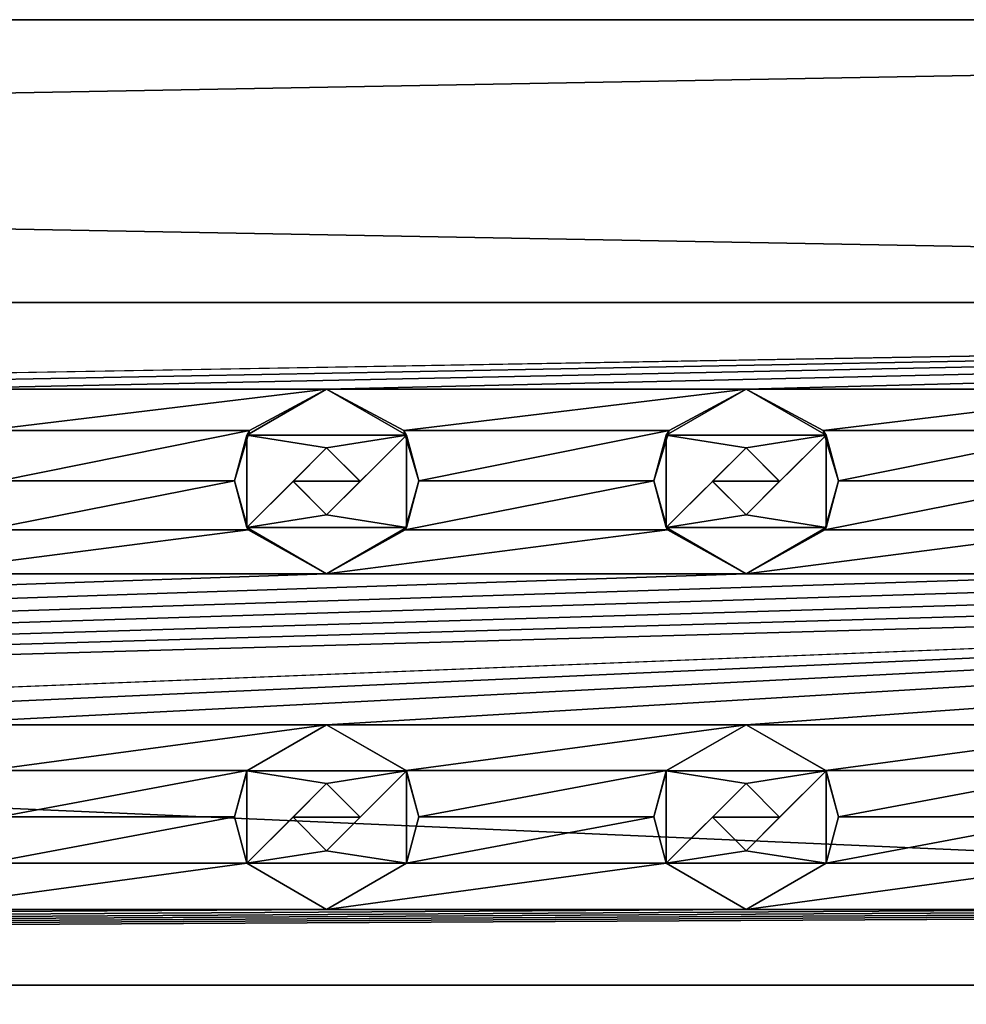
# Model space of a CAD drawing. Header units: millimetres. Extents: x -94 to 205, y -120 to 508.
# Tile 156 of 161: x 156 to 168, y 475 to 486. Entities that reach past the tile are written whole.
import ezdxf

# ---------------------------------------------------------------- set-up
doc = ezdxf.new("R2010")
doc.units = ezdxf.units.MM
doc.header["$LTSCALE"] = 65.185185
for name, color, linetype in [('1751', 7, 'CONTINUOUS'), ('1829', 7, 'CONTINUOUS'), ('1830', 7, 'CONTINUOUS'), ('1831', 7, 'CONTINUOUS'), ('1832', 7, 'CONTINUOUS'), ('1833', 7, 'CONTINUOUS'), ('1834', 7, 'CONTINUOUS'), ('1835', 7, 'CONTINUOUS'), ('1836', 7, 'CONTINUOUS'), ('1837', 7, 'CONTINUOUS'), ('1838', 7, 'CONTINUOUS'), ('1929', 7, 'CONTINUOUS'), ('1930', 7, 'CONTINUOUS'), ('1931', 7, 'CONTINUOUS'), ('1932', 7, 'CONTINUOUS'), ('1933', 7, 'CONTINUOUS'), ('1934', 7, 'CONTINUOUS'), ('1935', 7, 'CONTINUOUS'), ('1936', 7, 'CONTINUOUS'), ('1937', 7, 'CONTINUOUS'), ('1938', 7, 'CONTINUOUS'), ('1961', 7, 'CONTINUOUS'), ('1962', 7, 'CONTINUOUS'), ('1971', 7, 'CONTINUOUS'), ('1972', 7, 'CONTINUOUS'), ('1998', 7, 'CONTINUOUS')]:
    doc.layers.add(name, color=color, linetype=linetype)

msp = doc.modelspace()

# ---------------------------------------------------------------- linework, layer by layer
at = {"layer": '1751', "linetype": 'CONTINUOUS'}
for points in [[(18, 486.5, 79), (18, 483.132, 87.132), (204.5, 486.5, 79), (18, 486.5, 79)], [(204.5, 486.5, 79), (18, 483.132, 87.132), (204.5, 483.132, 87.132), (204.5, 486.5, 79)], [(204.5, 483.132, 87.132), (18, 483.132, 87.132), (145, 482.1, 88.047), (204.5, 483.132, 87.132)], [(150, 482.1, 88.047), (204.5, 483.132, 87.132), (145, 482.1, 88.047), (150, 482.1, 88.047)], [(155, 482.1, 88.047), (204.5, 483.132, 87.132), (150, 482.1, 88.047), (155, 482.1, 88.047)], [(160, 482.1, 88.047), (204.5, 483.132, 87.132), (155, 482.1, 88.047), (160, 482.1, 88.047)], [(165, 482.1, 88.047), (204.5, 483.132, 87.132), (160, 482.1, 88.047), (165, 482.1, 88.047)], [(170, 482.1, 88.047), (204.5, 483.132, 87.132), (165, 482.1, 88.047), (170, 482.1, 88.047)], [(160, 482.1, 88.047), (155, 482.1, 88.047), (155.919, 481.605, 88.414), (160, 482.1, 88.047)], [(159.081, 481.605, 88.414), (160, 482.1, 88.047), (155.919, 481.605, 88.414), (159.081, 481.605, 88.414)], [(165, 482.1, 88.047), (160, 482.1, 88.047), (160.919, 481.605, 88.414), (165, 482.1, 88.047)], [(164.081, 481.605, 88.414), (165, 482.1, 88.047), (160.919, 481.605, 88.414), (164.081, 481.605, 88.414)], [(170, 482.1, 88.047), (165, 482.1, 88.047), (165.919, 481.605, 88.414), (170, 482.1, 88.047)], [(169.081, 481.605, 88.414), (170, 482.1, 88.047), (165.919, 481.605, 88.414), (169.081, 481.605, 88.414)], [(156.1, 481.007, 88.807), (159.081, 481.605, 88.414), (155.919, 481.605, 88.414), (156.1, 481.007, 88.807)], [(158.9, 481.007, 88.807), (159.081, 481.605, 88.414), (156.1, 481.007, 88.807), (158.9, 481.007, 88.807)], [(161.1, 481.007, 88.807), (164.081, 481.605, 88.414), (160.919, 481.605, 88.414), (161.1, 481.007, 88.807)], [(163.9, 481.007, 88.807), (164.081, 481.605, 88.414), (161.1, 481.007, 88.807), (163.9, 481.007, 88.807)], [(166.1, 481.007, 88.807), (169.081, 481.605, 88.414), (165.919, 481.605, 88.414), (166.1, 481.007, 88.807)], [(168.9, 481.007, 88.807), (169.081, 481.605, 88.414), (166.1, 481.007, 88.807), (168.9, 481.007, 88.807)], [(159.063, 480.424, 89.14), (158.9, 481.007, 88.807), (155.937, 480.424, 89.14), (159.063, 480.424, 89.14)], [(155.937, 480.424, 89.14), (158.9, 481.007, 88.807), (156.1, 481.007, 88.807), (155.937, 480.424, 89.14)], [(164.063, 480.424, 89.14), (163.9, 481.007, 88.807), (160.937, 480.424, 89.14), (164.063, 480.424, 89.14)], [(160.937, 480.424, 89.14), (163.9, 481.007, 88.807), (161.1, 481.007, 88.807), (160.937, 480.424, 89.14)], [(169.063, 480.424, 89.14), (168.9, 481.007, 88.807), (165.937, 480.424, 89.14), (169.063, 480.424, 89.14)], [(165.937, 480.424, 89.14), (168.9, 481.007, 88.807), (166.1, 481.007, 88.807), (165.937, 480.424, 89.14)], [(160, 479.9, 89.404), (159.063, 480.424, 89.14), (155, 479.9, 89.404), (160, 479.9, 89.404)], [(155, 479.9, 89.404), (159.063, 480.424, 89.14), (155.937, 480.424, 89.14), (155, 479.9, 89.404)], [(165, 479.9, 89.404), (164.063, 480.424, 89.14), (160, 479.9, 89.404), (165, 479.9, 89.404)], [(160, 479.9, 89.404), (164.063, 480.424, 89.14), (160.937, 480.424, 89.14), (160, 479.9, 89.404)], [(170, 479.9, 89.404), (169.063, 480.424, 89.14), (165, 479.9, 89.404), (170, 479.9, 89.404)], [(165, 479.9, 89.404), (169.063, 480.424, 89.14), (165.937, 480.424, 89.14), (165, 479.9, 89.404)], [(18, 475, 90.5), (145, 478.1, 90.074), (190, 479.9, 89.404), (18, 475, 90.5)], [(18, 475, 90.5), (190, 479.9, 89.404), (185, 479.9, 89.404), (18, 475, 90.5)], [(18, 475, 90.5), (185, 479.9, 89.404), (180, 479.9, 89.404), (18, 475, 90.5)], [(18, 475, 90.5), (180, 479.9, 89.404), (175, 479.9, 89.404), (18, 475, 90.5)], [(18, 475, 90.5), (175, 479.9, 89.404), (170, 479.9, 89.404), (18, 475, 90.5)], [(18, 475, 90.5), (170, 479.9, 89.404), (165, 479.9, 89.404), (18, 475, 90.5)], [(18, 475, 90.5), (165, 479.9, 89.404), (160, 479.9, 89.404), (18, 475, 90.5)], [(18, 475, 90.5), (160, 479.9, 89.404), (155, 479.9, 89.404), (18, 475, 90.5)], [(145, 478.1, 90.074), (150, 478.1, 90.074), (190, 479.9, 89.404), (145, 478.1, 90.074)], [(150, 478.1, 90.074), (155, 478.1, 90.074), (190, 479.9, 89.404), (150, 478.1, 90.074)], [(155, 478.1, 90.074), (160, 478.1, 90.074), (190, 479.9, 89.404), (155, 478.1, 90.074)], [(160, 478.1, 90.074), (165, 478.1, 90.074), (190, 479.9, 89.404), (160, 478.1, 90.074)], [(165, 478.1, 90.074), (170, 478.1, 90.074), (190, 479.9, 89.404), (165, 478.1, 90.074)], [(160, 478.1, 90.074), (155, 478.1, 90.074), (155.949, 477.557, 90.212), (160, 478.1, 90.074)], [(159.051, 477.557, 90.212), (160, 478.1, 90.074), (155.949, 477.557, 90.212), (159.051, 477.557, 90.212)], [(165, 478.1, 90.074), (160, 478.1, 90.074), (160.949, 477.557, 90.212), (165, 478.1, 90.074)], [(164.051, 477.557, 90.212), (165, 478.1, 90.074), (160.949, 477.557, 90.212), (164.051, 477.557, 90.212)], [(170, 478.1, 90.074), (165, 478.1, 90.074), (165.949, 477.557, 90.212), (170, 478.1, 90.074)], [(169.051, 477.557, 90.212), (170, 478.1, 90.074), (165.949, 477.557, 90.212), (169.051, 477.557, 90.212)], [(156.1, 477.002, 90.324), (159.051, 477.557, 90.212), (155.949, 477.557, 90.212), (156.1, 477.002, 90.324)], [(158.9, 477.002, 90.324), (159.051, 477.557, 90.212), (156.1, 477.002, 90.324), (158.9, 477.002, 90.324)], [(161.1, 477.002, 90.324), (164.051, 477.557, 90.212), (160.949, 477.557, 90.212), (161.1, 477.002, 90.324)], [(163.9, 477.002, 90.324), (164.051, 477.557, 90.212), (161.1, 477.002, 90.324), (163.9, 477.002, 90.324)], [(166.1, 477.002, 90.324), (169.051, 477.557, 90.212), (165.949, 477.557, 90.212), (166.1, 477.002, 90.324)], [(168.9, 477.002, 90.324), (169.051, 477.557, 90.212), (166.1, 477.002, 90.324), (168.9, 477.002, 90.324)], [(159.047, 476.45, 90.408), (158.9, 477.002, 90.324), (155.953, 476.45, 90.408), (159.047, 476.45, 90.408)], [(155.953, 476.45, 90.408), (158.9, 477.002, 90.324), (156.1, 477.002, 90.324), (155.953, 476.45, 90.408)], [(164.047, 476.45, 90.408), (163.9, 477.002, 90.324), (160.953, 476.45, 90.408), (164.047, 476.45, 90.408)], [(160.953, 476.45, 90.408), (163.9, 477.002, 90.324), (161.1, 477.002, 90.324), (160.953, 476.45, 90.408)], [(169.047, 476.45, 90.408), (168.9, 477.002, 90.324), (165.953, 476.45, 90.408), (169.047, 476.45, 90.408)], [(165.953, 476.45, 90.408), (168.9, 477.002, 90.324), (166.1, 477.002, 90.324), (165.953, 476.45, 90.408)], [(160, 475.9, 90.465), (159.047, 476.45, 90.408), (155, 475.9, 90.465), (160, 475.9, 90.465)], [(155, 475.9, 90.465), (159.047, 476.45, 90.408), (155.953, 476.45, 90.408), (155, 475.9, 90.465)], [(165, 475.9, 90.465), (164.047, 476.45, 90.408), (160, 475.9, 90.465), (165, 475.9, 90.465)], [(160, 475.9, 90.465), (164.047, 476.45, 90.408), (160.953, 476.45, 90.408), (160, 475.9, 90.465)], [(170, 475.9, 90.465), (169.047, 476.45, 90.408), (165, 475.9, 90.465), (170, 475.9, 90.465)], [(165, 475.9, 90.465), (169.047, 476.45, 90.408), (165.953, 476.45, 90.408), (165, 475.9, 90.465)], [(18, 475, 90.5), (204.5, 475, 90.5), (190, 475.9, 90.465), (18, 475, 90.5)], [(18, 475, 90.5), (190, 475.9, 90.465), (185, 475.9, 90.465), (18, 475, 90.5)], [(18, 475, 90.5), (185, 475.9, 90.465), (180, 475.9, 90.465), (18, 475, 90.5)], [(18, 475, 90.5), (180, 475.9, 90.465), (175, 475.9, 90.465), (18, 475, 90.5)], [(18, 475, 90.5), (175, 475.9, 90.465), (170, 475.9, 90.465), (18, 475, 90.5)], [(18, 475, 90.5), (170, 475.9, 90.465), (165, 475.9, 90.465), (18, 475, 90.5)], [(18, 475, 90.5), (165, 475.9, 90.465), (160, 475.9, 90.465), (18, 475, 90.5)], [(18, 475, 90.5), (160, 475.9, 90.465), (155, 475.9, 90.465), (18, 475, 90.5)], [(204.5, 475, 90.5), (18, 475, 90.5), (145, 474.1, 90.465), (204.5, 475, 90.5)], [(150, 474.1, 90.465), (204.5, 475, 90.5), (145, 474.1, 90.465), (150, 474.1, 90.465)], [(155, 474.1, 90.465), (204.5, 475, 90.5), (150, 474.1, 90.465), (155, 474.1, 90.465)], [(160, 474.1, 90.465), (204.5, 475, 90.5), (155, 474.1, 90.465), (160, 474.1, 90.465)], [(165, 474.1, 90.465), (204.5, 475, 90.5), (160, 474.1, 90.465), (165, 474.1, 90.465)], [(170, 474.1, 90.465), (204.5, 475, 90.5), (165, 474.1, 90.465), (170, 474.1, 90.465)]]:
    msp.add_3dface(points, dxfattribs=at)
at = {"layer": '1829', "linetype": 'CONTINUOUS'}
for points in [[(165.953, 477.55, 91.5), (165, 478.1, 91.5), (164.047, 477.55, 91.5), (165.953, 477.55, 91.5)], [(165.953, 477.55, 91.5), (164.047, 477.55, 91.5), (165, 477.4, 91.5), (165.953, 477.55, 91.5)], [(164.047, 477.55, 91.5), (164.047, 476.45, 91.5), (165, 477.4, 91.5), (164.047, 477.55, 91.5)], [(165.953, 476.45, 91.5), (165.953, 477.55, 91.5), (165, 476.6, 91.5), (165.953, 476.45, 91.5)], [(165.953, 477.55, 91.5), (165, 477.4, 91.5), (165.4, 477, 91.5), (165.953, 477.55, 91.5)], [(165, 476.6, 91.5), (165.953, 477.55, 91.5), (165.4, 477, 91.5), (165, 476.6, 91.5)], [(165, 477.4, 91.5), (164.047, 476.45, 91.5), (164.6, 477, 91.5), (165, 477.4, 91.5)], [(164.6, 477, 91.5), (164.047, 476.45, 91.5), (165, 476.6, 91.5), (164.6, 477, 91.5)], [(164.047, 476.45, 91.5), (165.953, 476.45, 91.5), (165, 476.6, 91.5), (164.047, 476.45, 91.5)], [(165, 475.9, 91.5), (165.953, 476.45, 91.5), (164.047, 476.45, 91.5), (165, 475.9, 91.5)]]:
    msp.add_3dface(points, dxfattribs=at)
at = {"layer": '1830', "linetype": 'CONTINUOUS'}
for points in [[(165, 478.1, 91.5), (164.051, 477.557, 90.212), (164.047, 477.55, 91.5), (165, 478.1, 91.5)], [(165, 478.1, 90.074), (164.051, 477.557, 90.212), (165, 478.1, 91.5), (165, 478.1, 90.074)], [(164.051, 477.557, 90.212), (163.9, 477.002, 90.324), (164.047, 477.55, 91.5), (164.051, 477.557, 90.212)], [(163.9, 477.002, 90.324), (164.047, 476.45, 90.408), (164.047, 477.55, 91.5), (163.9, 477.002, 90.324)], [(164.047, 476.45, 90.408), (164.047, 476.45, 91.5), (164.047, 477.55, 91.5), (164.047, 476.45, 90.408)], [(164.047, 476.45, 90.408), (165, 475.9, 90.465), (164.047, 476.45, 91.5), (164.047, 476.45, 90.408)], [(165, 475.9, 90.465), (165, 475.9, 91.5), (164.047, 476.45, 91.5), (165, 475.9, 90.465)]]:
    msp.add_3dface(points, dxfattribs=at)
at = {"layer": '1831', "linetype": 'CONTINUOUS'}
for points in [[(165.949, 477.557, 90.212), (165, 478.1, 90.074), (165.953, 477.55, 91.5), (165.949, 477.557, 90.212)], [(165, 478.1, 90.074), (165, 478.1, 91.5), (165.953, 477.55, 91.5), (165, 478.1, 90.074)], [(166.1, 477.002, 90.324), (165.949, 477.557, 90.212), (165.953, 477.55, 91.5), (166.1, 477.002, 90.324)], [(166.1, 477.002, 90.324), (165.953, 477.55, 91.5), (165.953, 476.45, 91.5), (166.1, 477.002, 90.324)], [(165.953, 476.45, 90.408), (166.1, 477.002, 90.324), (165.953, 476.45, 91.5), (165.953, 476.45, 90.408)], [(165, 475.9, 90.465), (165.953, 476.45, 90.408), (165, 475.9, 91.5), (165, 475.9, 90.465)], [(165.953, 476.45, 90.408), (165.953, 476.45, 91.5), (165, 475.9, 91.5), (165.953, 476.45, 90.408)]]:
    msp.add_3dface(points, dxfattribs=at)
at = {"layer": '1832', "linetype": 'CONTINUOUS'}
for points in [[(165.4, 477, 91.5), (165, 477.4, 91.5), (165.4, 477, 90.325), (165.4, 477, 91.5)], [(165, 477.4, 91.5), (165, 477.4, 90.247), (165.4, 477, 90.325), (165, 477.4, 91.5)], [(165, 476.6, 91.5), (165.4, 477, 91.5), (165, 476.6, 90.388), (165, 476.6, 91.5)], [(165, 476.6, 90.388), (165.4, 477, 91.5), (165.4, 477, 90.325), (165, 476.6, 90.388)]]:
    msp.add_3dface(points, dxfattribs=at)
at = {"layer": '1833', "linetype": 'CONTINUOUS'}
for points in [[(165, 477.4, 91.5), (164.6, 477, 91.5), (165, 477.4, 90.247), (165, 477.4, 91.5)], [(165, 477.4, 90.247), (164.6, 477, 91.5), (164.6, 477, 90.325), (165, 477.4, 90.247)], [(164.6, 477, 91.5), (165, 476.6, 91.5), (164.6, 477, 90.325), (164.6, 477, 91.5)], [(165, 476.6, 91.5), (165, 476.6, 90.388), (164.6, 477, 90.325), (165, 476.6, 91.5)]]:
    msp.add_3dface(points, dxfattribs=at)
at = {"layer": '1834', "linetype": 'CONTINUOUS'}
for points in [[(160.953, 477.55, 91.5), (160, 478.1, 91.5), (159.047, 477.55, 91.5), (160.953, 477.55, 91.5)], [(160.953, 477.55, 91.5), (159.047, 477.55, 91.5), (160, 477.4, 91.5), (160.953, 477.55, 91.5)], [(159.047, 477.55, 91.5), (159.047, 476.45, 91.5), (160, 477.4, 91.5), (159.047, 477.55, 91.5)], [(160.953, 476.45, 91.5), (160.953, 477.55, 91.5), (160, 476.6, 91.5), (160.953, 476.45, 91.5)], [(160.953, 477.55, 91.5), (160, 477.4, 91.5), (160.4, 477, 91.5), (160.953, 477.55, 91.5)], [(160, 476.6, 91.5), (160.953, 477.55, 91.5), (160.4, 477, 91.5), (160, 476.6, 91.5)], [(160, 477.4, 91.5), (159.047, 476.45, 91.5), (159.6, 477, 91.5), (160, 477.4, 91.5)], [(159.6, 477, 91.5), (159.047, 476.45, 91.5), (160, 476.6, 91.5), (159.6, 477, 91.5)], [(159.047, 476.45, 91.5), (160.953, 476.45, 91.5), (160, 476.6, 91.5), (159.047, 476.45, 91.5)], [(160, 475.9, 91.5), (160.953, 476.45, 91.5), (159.047, 476.45, 91.5), (160, 475.9, 91.5)]]:
    msp.add_3dface(points, dxfattribs=at)
at = {"layer": '1835', "linetype": 'CONTINUOUS'}
for points in [[(160, 478.1, 91.5), (159.051, 477.557, 90.212), (159.047, 477.55, 91.5), (160, 478.1, 91.5)], [(160, 478.1, 90.074), (159.051, 477.557, 90.212), (160, 478.1, 91.5), (160, 478.1, 90.074)], [(159.051, 477.557, 90.212), (158.9, 477.002, 90.324), (159.047, 477.55, 91.5), (159.051, 477.557, 90.212)], [(158.9, 477.002, 90.324), (159.047, 476.45, 90.408), (159.047, 477.55, 91.5), (158.9, 477.002, 90.324)], [(159.047, 476.45, 90.408), (159.047, 476.45, 91.5), (159.047, 477.55, 91.5), (159.047, 476.45, 90.408)], [(159.047, 476.45, 90.408), (160, 475.9, 90.465), (159.047, 476.45, 91.5), (159.047, 476.45, 90.408)], [(160, 475.9, 90.465), (160, 475.9, 91.5), (159.047, 476.45, 91.5), (160, 475.9, 90.465)]]:
    msp.add_3dface(points, dxfattribs=at)
at = {"layer": '1836', "linetype": 'CONTINUOUS'}
for points in [[(160.949, 477.557, 90.212), (160, 478.1, 90.074), (160.953, 477.55, 91.5), (160.949, 477.557, 90.212)], [(160, 478.1, 90.074), (160, 478.1, 91.5), (160.953, 477.55, 91.5), (160, 478.1, 90.074)], [(161.1, 477.002, 90.324), (160.949, 477.557, 90.212), (160.953, 477.55, 91.5), (161.1, 477.002, 90.324)], [(161.1, 477.002, 90.324), (160.953, 477.55, 91.5), (160.953, 476.45, 91.5), (161.1, 477.002, 90.324)], [(160.953, 476.45, 90.408), (161.1, 477.002, 90.324), (160.953, 476.45, 91.5), (160.953, 476.45, 90.408)], [(160, 475.9, 90.465), (160.953, 476.45, 90.408), (160, 475.9, 91.5), (160, 475.9, 90.465)], [(160.953, 476.45, 90.408), (160.953, 476.45, 91.5), (160, 475.9, 91.5), (160.953, 476.45, 90.408)]]:
    msp.add_3dface(points, dxfattribs=at)
at = {"layer": '1837', "linetype": 'CONTINUOUS'}
for points in [[(160.4, 477, 91.5), (160, 477.4, 91.5), (160.4, 477, 90.325), (160.4, 477, 91.5)], [(160, 477.4, 91.5), (160, 477.4, 90.247), (160.4, 477, 90.325), (160, 477.4, 91.5)], [(160, 476.6, 91.5), (160.4, 477, 91.5), (160, 476.6, 90.388), (160, 476.6, 91.5)], [(160, 476.6, 90.388), (160.4, 477, 91.5), (160.4, 477, 90.325), (160, 476.6, 90.388)]]:
    msp.add_3dface(points, dxfattribs=at)
at = {"layer": '1838', "linetype": 'CONTINUOUS'}
for points in [[(160, 477.4, 91.5), (159.6, 477, 91.5), (160, 477.4, 90.247), (160, 477.4, 91.5)], [(160, 477.4, 90.247), (159.6, 477, 91.5), (159.6, 477, 90.325), (160, 477.4, 90.247)], [(159.6, 477, 91.5), (160, 476.6, 91.5), (159.6, 477, 90.325), (159.6, 477, 91.5)], [(160, 476.6, 91.5), (160, 476.6, 90.388), (159.6, 477, 90.325), (160, 476.6, 91.5)]]:
    msp.add_3dface(points, dxfattribs=at)
at = {"layer": '1929', "linetype": 'CONTINUOUS'}
for points in [[(165.953, 481.55, 90), (165, 482.1, 90), (164.047, 481.55, 90), (165.953, 481.55, 90)], [(165.953, 481.55, 90), (164.047, 481.55, 90), (165, 481.4, 90), (165.953, 481.55, 90)], [(164.047, 481.55, 90), (164.047, 480.45, 90), (165, 481.4, 90), (164.047, 481.55, 90)], [(165.953, 480.45, 90), (165.953, 481.55, 90), (165, 480.6, 90), (165.953, 480.45, 90)], [(165.953, 481.55, 90), (165, 481.4, 90), (165.4, 481, 90), (165.953, 481.55, 90)], [(165, 480.6, 90), (165.953, 481.55, 90), (165.4, 481, 90), (165, 480.6, 90)], [(165, 481.4, 90), (164.047, 480.45, 90), (164.6, 481, 90), (165, 481.4, 90)], [(164.6, 481, 90), (164.047, 480.45, 90), (165, 480.6, 90), (164.6, 481, 90)], [(164.047, 480.45, 90), (165.953, 480.45, 90), (165, 480.6, 90), (164.047, 480.45, 90)], [(165, 479.9, 90), (165.953, 480.45, 90), (164.047, 480.45, 90), (165, 479.9, 90)]]:
    msp.add_3dface(points, dxfattribs=at)
at = {"layer": '1930', "linetype": 'CONTINUOUS'}
for points in [[(165, 482.1, 90), (164.081, 481.605, 88.414), (164.047, 481.55, 90), (165, 482.1, 90)], [(165, 482.1, 88.047), (164.081, 481.605, 88.414), (165, 482.1, 90), (165, 482.1, 88.047)], [(164.081, 481.605, 88.414), (163.9, 481.007, 88.807), (164.047, 481.55, 90), (164.081, 481.605, 88.414)], [(163.9, 481.007, 88.807), (164.047, 480.45, 90), (164.047, 481.55, 90), (163.9, 481.007, 88.807)], [(163.9, 481.007, 88.807), (164.063, 480.424, 89.14), (164.047, 480.45, 90), (163.9, 481.007, 88.807)], [(164.063, 480.424, 89.14), (165, 479.9, 89.404), (164.047, 480.45, 90), (164.063, 480.424, 89.14)], [(165, 479.9, 89.404), (165, 479.9, 90), (164.047, 480.45, 90), (165, 479.9, 89.404)]]:
    msp.add_3dface(points, dxfattribs=at)
at = {"layer": '1931', "linetype": 'CONTINUOUS'}
for points in [[(165.919, 481.605, 88.414), (165, 482.1, 88.047), (165.953, 481.55, 90), (165.919, 481.605, 88.414)], [(165, 482.1, 88.047), (165, 482.1, 90), (165.953, 481.55, 90), (165, 482.1, 88.047)], [(166.1, 481.007, 88.807), (165.919, 481.605, 88.414), (165.953, 481.55, 90), (166.1, 481.007, 88.807)], [(166.1, 481.007, 88.807), (165.953, 481.55, 90), (165.953, 480.45, 90), (166.1, 481.007, 88.807)], [(165.937, 480.424, 89.14), (166.1, 481.007, 88.807), (165.953, 480.45, 90), (165.937, 480.424, 89.14)], [(165.937, 480.424, 89.14), (165.953, 480.45, 90), (165, 479.9, 90), (165.937, 480.424, 89.14)], [(165, 479.9, 89.404), (165.937, 480.424, 89.14), (165, 479.9, 90), (165, 479.9, 89.404)]]:
    msp.add_3dface(points, dxfattribs=at)
at = {"layer": '1932', "linetype": 'CONTINUOUS'}
for points in [[(165.4, 481, 90), (165, 481.4, 90), (165.4, 481.001, 88.81), (165.4, 481, 90)], [(165, 481.4, 90), (165, 481.4, 88.555), (165.4, 481.001, 88.81), (165, 481.4, 90)], [(165, 480.6, 89.044), (165.4, 481, 90), (165.4, 481.001, 88.81), (165, 480.6, 89.044)], [(165, 480.6, 90), (165.4, 481, 90), (165, 480.6, 89.044), (165, 480.6, 90)]]:
    msp.add_3dface(points, dxfattribs=at)
at = {"layer": '1933', "linetype": 'CONTINUOUS'}
for points in [[(165, 481.4, 90), (164.6, 481, 90), (165, 481.4, 88.555), (165, 481.4, 90)], [(165, 481.4, 88.555), (164.6, 481, 90), (164.6, 481.001, 88.81), (165, 481.4, 88.555)], [(164.6, 481, 90), (165, 480.6, 90), (164.6, 481.001, 88.81), (164.6, 481, 90)], [(165, 480.6, 90), (165, 480.6, 89.044), (164.6, 481.001, 88.81), (165, 480.6, 90)]]:
    msp.add_3dface(points, dxfattribs=at)
at = {"layer": '1934', "linetype": 'CONTINUOUS'}
for points in [[(160.953, 481.55, 90), (160, 482.1, 90), (159.047, 481.55, 90), (160.953, 481.55, 90)], [(160.953, 481.55, 90), (159.047, 481.55, 90), (160, 481.4, 90), (160.953, 481.55, 90)], [(159.047, 481.55, 90), (159.047, 480.45, 90), (160, 481.4, 90), (159.047, 481.55, 90)], [(160.953, 480.45, 90), (160.953, 481.55, 90), (160, 480.6, 90), (160.953, 480.45, 90)], [(160.953, 481.55, 90), (160, 481.4, 90), (160.4, 481, 90), (160.953, 481.55, 90)], [(160, 480.6, 90), (160.953, 481.55, 90), (160.4, 481, 90), (160, 480.6, 90)], [(160, 481.4, 90), (159.047, 480.45, 90), (159.6, 481, 90), (160, 481.4, 90)], [(159.6, 481, 90), (159.047, 480.45, 90), (160, 480.6, 90), (159.6, 481, 90)], [(159.047, 480.45, 90), (160.953, 480.45, 90), (160, 480.6, 90), (159.047, 480.45, 90)], [(160, 479.9, 90), (160.953, 480.45, 90), (159.047, 480.45, 90), (160, 479.9, 90)]]:
    msp.add_3dface(points, dxfattribs=at)
at = {"layer": '1935', "linetype": 'CONTINUOUS'}
for points in [[(160, 482.1, 90), (159.081, 481.605, 88.414), (159.047, 481.55, 90), (160, 482.1, 90)], [(160, 482.1, 88.047), (159.081, 481.605, 88.414), (160, 482.1, 90), (160, 482.1, 88.047)], [(159.081, 481.605, 88.414), (158.9, 481.007, 88.807), (159.047, 481.55, 90), (159.081, 481.605, 88.414)], [(158.9, 481.007, 88.807), (159.047, 480.45, 90), (159.047, 481.55, 90), (158.9, 481.007, 88.807)], [(158.9, 481.007, 88.807), (159.063, 480.424, 89.14), (159.047, 480.45, 90), (158.9, 481.007, 88.807)], [(159.063, 480.424, 89.14), (160, 479.9, 89.404), (159.047, 480.45, 90), (159.063, 480.424, 89.14)], [(160, 479.9, 89.404), (160, 479.9, 90), (159.047, 480.45, 90), (160, 479.9, 89.404)]]:
    msp.add_3dface(points, dxfattribs=at)
at = {"layer": '1936', "linetype": 'CONTINUOUS'}
for points in [[(160.919, 481.605, 88.414), (160, 482.1, 88.047), (160.953, 481.55, 90), (160.919, 481.605, 88.414)], [(160, 482.1, 88.047), (160, 482.1, 90), (160.953, 481.55, 90), (160, 482.1, 88.047)], [(161.1, 481.007, 88.807), (160.919, 481.605, 88.414), (160.953, 481.55, 90), (161.1, 481.007, 88.807)], [(161.1, 481.007, 88.807), (160.953, 481.55, 90), (160.953, 480.45, 90), (161.1, 481.007, 88.807)], [(160.937, 480.424, 89.14), (161.1, 481.007, 88.807), (160.953, 480.45, 90), (160.937, 480.424, 89.14)], [(160.937, 480.424, 89.14), (160.953, 480.45, 90), (160, 479.9, 90), (160.937, 480.424, 89.14)], [(160, 479.9, 89.404), (160.937, 480.424, 89.14), (160, 479.9, 90), (160, 479.9, 89.404)]]:
    msp.add_3dface(points, dxfattribs=at)
at = {"layer": '1937', "linetype": 'CONTINUOUS'}
for points in [[(160.4, 481, 90), (160, 481.4, 90), (160.4, 481.001, 88.81), (160.4, 481, 90)], [(160, 481.4, 90), (160, 481.4, 88.555), (160.4, 481.001, 88.81), (160, 481.4, 90)], [(160, 480.6, 89.044), (160.4, 481, 90), (160.4, 481.001, 88.81), (160, 480.6, 89.044)], [(160, 480.6, 90), (160.4, 481, 90), (160, 480.6, 89.044), (160, 480.6, 90)]]:
    msp.add_3dface(points, dxfattribs=at)
at = {"layer": '1938', "linetype": 'CONTINUOUS'}
for points in [[(160, 481.4, 90), (159.6, 481, 90), (160, 481.4, 88.555), (160, 481.4, 90)], [(160, 481.4, 88.555), (159.6, 481, 90), (159.6, 481.001, 88.81), (160, 481.4, 88.555)], [(159.6, 481, 90), (160, 480.6, 90), (159.6, 481.001, 88.81), (159.6, 481, 90)], [(160, 480.6, 90), (160, 480.6, 89.044), (159.6, 481.001, 88.81), (160, 480.6, 90)]]:
    msp.add_3dface(points, dxfattribs=at)
at = {"layer": '1961', "linetype": 'CONTINUOUS'}
for points in [[(160.4, 481.001, 88.81), (160, 481.4, 88.555), (159.6, 481.001, 88.81), (160.4, 481.001, 88.81)], [(160, 480.6, 89.044), (160.4, 481.001, 88.81), (159.6, 481.001, 88.81), (160, 480.6, 89.044)]]:
    msp.add_3dface(points, dxfattribs=at)
at = {"layer": '1962', "linetype": 'CONTINUOUS'}
for points in [[(165.4, 481.001, 88.81), (165, 481.4, 88.555), (164.6, 481.001, 88.81), (165.4, 481.001, 88.81)], [(165, 480.6, 89.044), (165.4, 481.001, 88.81), (164.6, 481.001, 88.81), (165, 480.6, 89.044)]]:
    msp.add_3dface(points, dxfattribs=at)
at = {"layer": '1971', "linetype": 'CONTINUOUS'}
for points in [[(160.4, 477, 90.325), (160, 477.4, 90.247), (159.6, 477, 90.325), (160.4, 477, 90.325)], [(160, 476.6, 90.388), (160.4, 477, 90.325), (159.6, 477, 90.325), (160, 476.6, 90.388)]]:
    msp.add_3dface(points, dxfattribs=at)
at = {"layer": '1972', "linetype": 'CONTINUOUS'}
for points in [[(165.4, 477, 90.325), (165, 477.4, 90.247), (164.6, 477, 90.325), (165.4, 477, 90.325)], [(165, 476.6, 90.388), (165.4, 477, 90.325), (164.6, 477, 90.325), (165, 476.6, 90.388)]]:
    msp.add_3dface(points, dxfattribs=at)
at = {"layer": '1998', "linetype": 'CONTINUOUS'}
for points in [[(18, 483.132, 70.868), (18, 486.5, 79), (204.5, 483.132, 70.868), (18, 483.132, 70.868)], [(18, 486.5, 79), (204.5, 486.5, 79), (204.5, 483.132, 70.868), (18, 486.5, 79)], [(18, 475, 67.5), (18, 483.132, 70.868), (204.5, 475, 67.5), (18, 475, 67.5)], [(18, 483.132, 70.868), (204.5, 483.132, 70.868), (204.5, 475, 67.5), (18, 483.132, 70.868)], [(18, 466.868, 70.868), (18, 475, 67.5), (204.5, 466.868, 70.868), (18, 466.868, 70.868)], [(18, 475, 67.5), (204.5, 475, 67.5), (204.5, 466.868, 70.868), (18, 475, 67.5)]]:
    msp.add_3dface(points, dxfattribs=at)

doc.saveas('drawing.dxf')
